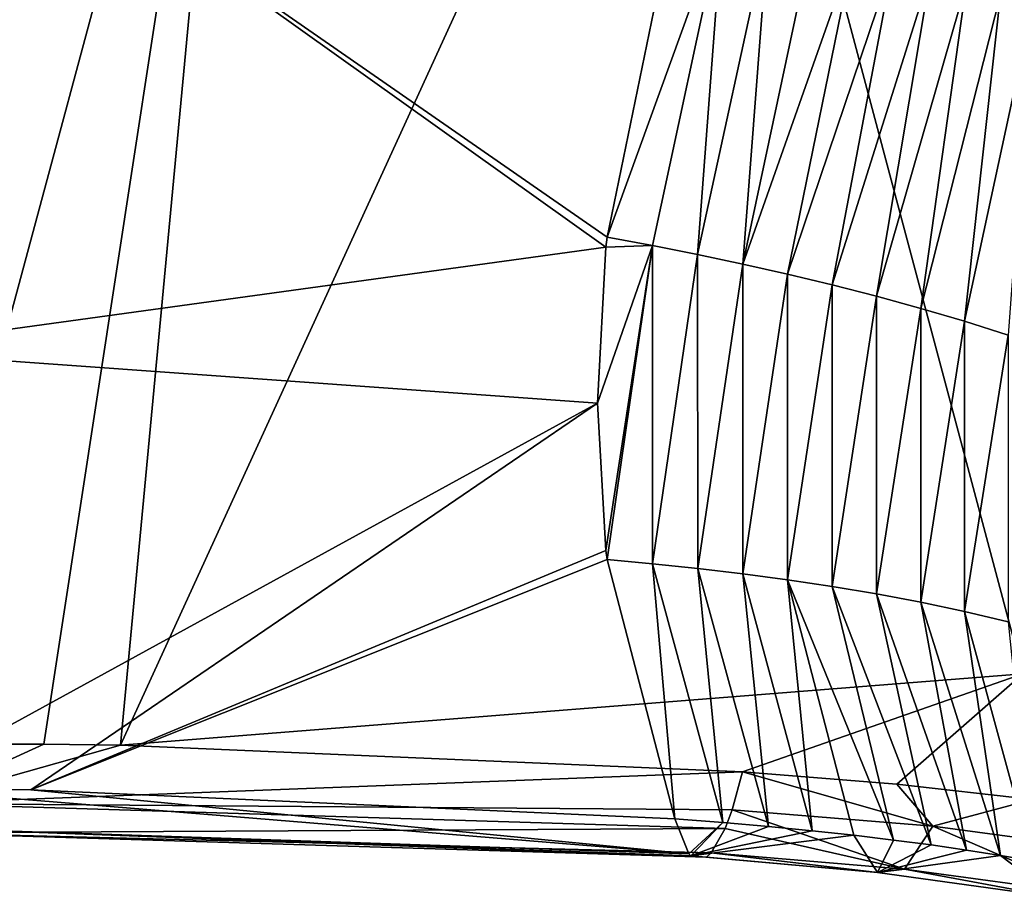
# Model space of a CAD drawing. Header units: millimetres. Extents: x -151 to 151, y -40 to 44.
# Tile 43 of 124: x -122.33 to -116.24, y 28.16 to 33.58. Entities that reach past the tile are written whole.
import ezdxf

# ---------------------------------------------------------------- set-up
doc = ezdxf.new("R2010")
doc.units = ezdxf.units.MM
doc.header["$LTSCALE"] = 45.597872
for name, color, linetype in [('283', 7, 'CONTINUOUS'), ('296', 7, 'CONTINUOUS'), ('304', 7, 'CONTINUOUS'), ('467', 7, 'CONTINUOUS'), ('476', 7, 'CONTINUOUS')]:
    doc.layers.add(name, color=color, linetype=linetype)

msp = doc.modelspace()

# ---------------------------------------------------------------- linework, layer by layer
at = {"layer": '283', "color": 7, "linetype": 'CONTINUOUS', "true_color": 0xa2afbf}
for points in [[(-120.9555, 37.0537, 43.0995), (-123.7989, 37.1178, 43.1175), (-123.0978, 29.1091, 36.7684), (-120.9555, 37.0537, 43.0995)], [(-122.1761, 29.1085, 36.7462), (-120.9555, 37.0537, 43.0995), (-123.0978, 29.1091, 36.7684), (-122.1761, 29.1085, 36.7462)], [(-121.7041, 29.1031, 36.7226), (-120.9555, 37.0537, 43.0995), (-122.1761, 29.1085, 36.7462), (-121.7041, 29.1031, 36.7226)], [(-120.9555, 37.0537, 43.0995), (-121.7041, 29.1031, 36.7226), (-118.1055, 36.9579, 42.8739), (-120.9555, 37.0537, 43.0995)], [(-121.7041, 29.1031, 36.7226), (-116.1296, 29.5432, 36.4259), (-118.1055, 36.9579, 42.8739), (-121.7041, 29.1031, 36.7226)], [(-118.1055, 36.9579, 42.8739), (-116.1296, 29.5432, 36.4259), (-115.2998, 36.8153, 42.4226), (-118.1055, 36.9579, 42.8739)], [(-121.7041, 29.1031, 36.7226), (-117.8608, 28.9392, 36.2155), (-116.1296, 29.5432, 36.4259), (-121.7041, 29.1031, 36.7226)], [(-117.8608, 28.9392, 36.2155), (-116.909, 28.8614, 35.9956), (-116.1296, 29.5432, 36.4259), (-117.8608, 28.9392, 36.2155)], [(-116.909, 28.8614, 35.9956), (-116.0693, 28.7671, 35.7572), (-116.1296, 29.5432, 36.4259), (-116.909, 28.8614, 35.9956)]]:
    msp.add_3dface(points, dxfattribs=at)
at = {"layer": '296', "color": 7, "linetype": 'CONTINUOUS', "true_color": 0xa2afbf}
for points in [[(-122.2548, 34.7084, 28.8282), (-123.3279, 31.5426, 31.5426), (-123.103, 34.7156, 28.8339), (-122.2548, 34.7084, 28.8282)], [(-118.7048, 32.1776, 30.3056), (-123.3279, 31.5426, 31.5426), (-122.2548, 34.7084, 28.8282), (-118.7048, 32.1776, 30.3056)], [(-118.6982, 32.2386, 30.2515), (-118.7048, 32.1776, 30.3056), (-122.2548, 34.7084, 28.8282), (-118.6982, 32.2386, 30.2515)], [(-118.2799, 34.2703, 28.6488), (-118.6982, 32.2386, 30.2515), (-122.2548, 34.7084, 28.8282), (-118.2799, 34.2703, 28.6488)], [(-118.7571, 31.2146, 31.2146), (-123.3279, 31.5426, 31.5426), (-118.7048, 32.1776, 30.3056), (-118.7571, 31.2146, 31.2146)], [(-123.3279, 31.5426, 31.5426), (-118.7571, 31.2146, 31.2146), (-123.1029, 28.8339, 34.7156), (-123.3279, 31.5426, 31.5426)], [(-123.1029, 28.8339, 34.7156), (-118.7571, 31.2146, 31.2146), (-122.2568, 28.8282, 34.7085), (-123.1029, 28.8339, 34.7156)], [(-122.2568, 28.8282, 34.7085), (-118.7571, 31.2146, 31.2146), (-118.7048, 30.3056, 32.1776), (-122.2568, 28.8282, 34.7085)], [(-118.698, 30.2497, 32.2406), (-122.2568, 28.8282, 34.7085), (-118.7048, 30.3056, 32.1776), (-118.698, 30.2497, 32.2406)], [(-118.2799, 28.6488, 34.2703), (-122.2568, 28.8282, 34.7085), (-118.698, 30.2497, 32.2406), (-118.2799, 28.6488, 34.2703)]]:
    msp.add_3dface(points, dxfattribs=at)
at = {"layer": '304', "color": 7, "linetype": 'CONTINUOUS', "true_color": 0xa2afbf}
for points in [[(-122.1761, 29.1085, 36.7462), (-123.0978, 29.1091, 36.7684), (-122.9794, 28.7422, 36.3349), (-122.1761, 29.1085, 36.7462)], [(-121.7041, 29.1031, 36.7226), (-122.1761, 29.1085, 36.7462), (-122.9794, 28.7422, 36.3349), (-121.7041, 29.1031, 36.7226)], [(-117.8608, 28.9392, 36.2155), (-121.7041, 29.1031, 36.7226), (-122.9794, 28.7422, 36.3349), (-117.8608, 28.9392, 36.2155)], [(-117.8608, 28.9392, 36.2155), (-122.9794, 28.7422, 36.3349), (-117.9256, 28.7034, 35.9779), (-117.8608, 28.9392, 36.2155)], [(-123.1029, 28.8339, 34.7156), (-122.2568, 28.8282, 34.7085), (-118.1927, 28.433, 34.7663), (-123.1029, 28.8339, 34.7156)], [(-122.9875, 28.5936, 35.2304), (-123.1029, 28.8339, 34.7156), (-118.1927, 28.433, 34.7663), (-122.9875, 28.5936, 35.2304)], [(-122.2568, 28.8282, 34.7085), (-118.2799, 28.6488, 34.2703), (-118.1927, 28.433, 34.7663), (-122.2568, 28.8282, 34.7085)], [(-122.9794, 28.7422, 36.3349), (-122.9824, 28.5615, 35.7969), (-117.9681, 28.5886, 35.8084), (-122.9794, 28.7422, 36.3349)], [(-117.9256, 28.7034, 35.9779), (-122.9794, 28.7422, 36.3349), (-117.9681, 28.5886, 35.8084), (-117.9256, 28.7034, 35.9779)], [(-122.9824, 28.5615, 35.7969), (-122.9875, 28.5936, 35.2304), (-118.0839, 28.412, 35.3028), (-122.9824, 28.5615, 35.7969)], [(-118.0839, 28.412, 35.3028), (-122.9875, 28.5936, 35.2304), (-118.18, 28.4195, 34.8323), (-118.0839, 28.412, 35.3028)], [(-118.18, 28.4195, 34.8323), (-122.9875, 28.5936, 35.2304), (-118.1927, 28.433, 34.7663), (-118.18, 28.4195, 34.8323)], [(-117.9681, 28.5886, 35.8084), (-122.9824, 28.5615, 35.7969), (-118.0548, 28.4384, 35.436), (-117.9681, 28.5886, 35.8084)], [(-118.0548, 28.4384, 35.436), (-122.9824, 28.5615, 35.7969), (-118.0839, 28.412, 35.3028), (-118.0548, 28.4384, 35.436)]]:
    msp.add_3dface(points, dxfattribs=at)
at = {"layer": '467', "color": 7, "linetype": 'CONTINUOUS', "true_color": 0xa2afbf}
for points in [[(-118.6982, 32.2386, 30.2515), (-118.2799, 34.2703, 28.6488), (-117.9838, 34.2098, 28.6256), (-118.6982, 32.2386, 30.2515)], [(-118.6982, 32.2386, 30.2515), (-117.9838, 34.2098, 28.6256), (-118.4177, 32.187, 30.2245), (-118.6982, 32.2386, 30.2515)], [(-118.4177, 32.187, 30.2245), (-117.9838, 34.2098, 28.6256), (-118.1385, 32.1313, 30.1953), (-118.4177, 32.187, 30.2245)], [(-117.9838, 34.2098, 28.6256), (-117.7007, 34.147, 28.6009), (-118.1385, 32.1313, 30.1953), (-117.9838, 34.2098, 28.6256)], [(-118.1385, 32.1313, 30.1953), (-117.7007, 34.147, 28.6009), (-117.8603, 32.0724, 30.1624), (-118.1385, 32.1313, 30.1953)], [(-117.7007, 34.147, 28.6009), (-117.4304, 34.0824, 28.5745), (-117.8603, 32.0724, 30.1624), (-117.7007, 34.147, 28.6009)], [(-117.4304, 34.0824, 28.5745), (-117.173, 34.0161, 28.5466), (-117.8603, 32.0724, 30.1624), (-117.4304, 34.0824, 28.5745)], [(-117.8603, 32.0724, 30.1624), (-117.173, 34.0161, 28.5466), (-117.5834, 32.0101, 30.1255), (-117.8603, 32.0724, 30.1624)], [(-117.173, 34.0161, 28.5466), (-116.9289, 33.9483, 28.5175), (-117.5834, 32.0101, 30.1255), (-117.173, 34.0161, 28.5466)], [(-117.5834, 32.0101, 30.1255), (-116.9289, 33.9483, 28.5175), (-117.3077, 31.9441, 30.0842), (-117.5834, 32.0101, 30.1255)], [(-116.9289, 33.9483, 28.5175), (-116.6972, 33.8794, 28.4872), (-117.3077, 31.9441, 30.0842), (-116.9289, 33.9483, 28.5175)], [(-117.3077, 31.9441, 30.0842), (-116.6972, 33.8794, 28.4872), (-117.0334, 31.874, 30.0382), (-117.3077, 31.9441, 30.0842)], [(-116.6972, 33.8794, 28.4872), (-116.4769, 33.8096, 28.4555), (-117.0334, 31.874, 30.0382), (-116.6972, 33.8794, 28.4872)], [(-117.0334, 31.874, 30.0382), (-116.4769, 33.8096, 28.4555), (-116.7608, 31.7995, 29.9869), (-117.0334, 31.874, 30.0382)], [(-116.4769, 33.8096, 28.4555), (-116.2679, 33.739, 28.4226), (-116.7608, 31.7995, 29.9869), (-116.4769, 33.8096, 28.4555)], [(-116.7608, 31.7995, 29.9869), (-116.2679, 33.739, 28.4226), (-116.4898, 31.7201, 29.9299), (-116.7608, 31.7995, 29.9869)], [(-116.2679, 33.739, 28.4226), (-116.0705, 33.6679, 28.3888), (-116.4898, 31.7201, 29.9299), (-116.2679, 33.739, 28.4226)], [(-116.4898, 31.7201, 29.9299), (-116.0705, 33.6679, 28.3888), (-116.2208, 31.6352, 29.8664), (-116.4898, 31.7201, 29.9299)], [(-118.7048, 32.1776, 30.3056), (-118.6982, 32.2386, 30.2515), (-118.4177, 32.187, 30.2245), (-118.7048, 32.1776, 30.3056)], [(-118.7571, 31.2146, 31.2146), (-118.7048, 32.1776, 30.3056), (-118.4177, 32.187, 30.2245), (-118.7571, 31.2146, 31.2146)], [(-118.7048, 30.3056, 32.1776), (-118.7571, 31.2146, 31.2146), (-118.4177, 32.187, 30.2245), (-118.7048, 30.3056, 32.1776)], [(-118.698, 30.2497, 32.2406), (-118.7048, 30.3056, 32.1776), (-118.4177, 32.187, 30.2245), (-118.698, 30.2497, 32.2406)], [(-118.4175, 30.2227, 32.1891), (-118.698, 30.2497, 32.2406), (-118.4177, 32.187, 30.2245), (-118.4175, 30.2227, 32.1891)], [(-118.4175, 30.2227, 32.1891), (-118.4177, 32.187, 30.2245), (-118.1385, 32.1313, 30.1953), (-118.4175, 30.2227, 32.1891)], [(-118.1382, 30.1935, 32.1333), (-118.4175, 30.2227, 32.1891), (-118.1385, 32.1313, 30.1953), (-118.1382, 30.1935, 32.1333)], [(-118.1382, 30.1935, 32.1333), (-118.1385, 32.1313, 30.1953), (-117.8603, 32.0724, 30.1624), (-118.1382, 30.1935, 32.1333)], [(-117.8601, 30.1606, 32.0744), (-118.1382, 30.1935, 32.1333), (-117.8603, 32.0724, 30.1624), (-117.8601, 30.1606, 32.0744)], [(-117.8601, 30.1606, 32.0744), (-117.8603, 32.0724, 30.1624), (-117.5834, 32.0101, 30.1255), (-117.8601, 30.1606, 32.0744)], [(-117.5831, 30.1237, 32.0121), (-117.8601, 30.1606, 32.0744), (-117.5834, 32.0101, 30.1255), (-117.5831, 30.1237, 32.0121)], [(-117.5831, 30.1237, 32.0121), (-117.5834, 32.0101, 30.1255), (-117.3077, 31.9441, 30.0842), (-117.5831, 30.1237, 32.0121)], [(-117.3075, 30.0825, 31.9461), (-117.5831, 30.1237, 32.0121), (-117.3077, 31.9441, 30.0842), (-117.3075, 30.0825, 31.9461)], [(-117.3075, 30.0825, 31.9461), (-117.3077, 31.9441, 30.0842), (-117.0334, 31.874, 30.0382), (-117.3075, 30.0825, 31.9461)], [(-117.0332, 30.0365, 31.876), (-117.3075, 30.0825, 31.9461), (-117.0334, 31.874, 30.0382), (-117.0332, 30.0365, 31.876)], [(-117.0332, 30.0365, 31.876), (-117.0334, 31.874, 30.0382), (-116.7608, 31.7995, 29.9869), (-117.0332, 30.0365, 31.876)], [(-116.7605, 29.9852, 31.8015), (-117.0332, 30.0365, 31.876), (-116.7608, 31.7995, 29.9869), (-116.7605, 29.9852, 31.8015)], [(-116.7605, 29.9852, 31.8015), (-116.7608, 31.7995, 29.9869), (-116.4898, 31.7201, 29.9299), (-116.7605, 29.9852, 31.8015)], [(-116.4896, 29.9282, 31.722), (-116.7605, 29.9852, 31.8015), (-116.4898, 31.7201, 29.9299), (-116.4896, 29.9282, 31.722)], [(-116.4896, 29.9282, 31.722), (-116.4898, 31.7201, 29.9299), (-116.2208, 31.6352, 29.8664), (-116.4896, 29.9282, 31.722)], [(-116.2206, 29.8648, 31.6371), (-116.4896, 29.9282, 31.722), (-116.2208, 31.6352, 29.8664), (-116.2206, 29.8648, 31.6371)], [(-118.2799, 28.6488, 34.2703), (-118.698, 30.2497, 32.2406), (-118.4175, 30.2227, 32.1891), (-118.2799, 28.6488, 34.2703)], [(-117.9838, 28.6256, 34.2097), (-118.2799, 28.6488, 34.2703), (-118.4175, 30.2227, 32.1891), (-117.9838, 28.6256, 34.2097)], [(-118.1382, 30.1935, 32.1333), (-117.9838, 28.6256, 34.2097), (-118.4175, 30.2227, 32.1891), (-118.1382, 30.1935, 32.1333)], [(-117.7006, 28.6009, 34.147), (-117.9838, 28.6256, 34.2097), (-118.1382, 30.1935, 32.1333), (-117.7006, 28.6009, 34.147)], [(-117.8601, 30.1606, 32.0744), (-117.7006, 28.6009, 34.147), (-118.1382, 30.1935, 32.1333), (-117.8601, 30.1606, 32.0744)], [(-117.4303, 28.5745, 34.0824), (-117.7006, 28.6009, 34.147), (-117.8601, 30.1606, 32.0744), (-117.4303, 28.5745, 34.0824)], [(-117.5831, 30.1237, 32.0121), (-117.4303, 28.5745, 34.0824), (-117.8601, 30.1606, 32.0744), (-117.5831, 30.1237, 32.0121)], [(-117.1729, 28.5466, 34.016), (-117.4303, 28.5745, 34.0824), (-117.5831, 30.1237, 32.0121), (-117.1729, 28.5466, 34.016)], [(-116.9287, 28.5175, 33.9483), (-117.1729, 28.5466, 34.016), (-117.5831, 30.1237, 32.0121), (-116.9287, 28.5175, 33.9483)], [(-117.3075, 30.0825, 31.9461), (-116.9287, 28.5175, 33.9483), (-117.5831, 30.1237, 32.0121), (-117.3075, 30.0825, 31.9461)], [(-116.697, 28.4872, 33.8794), (-116.9287, 28.5175, 33.9483), (-117.3075, 30.0825, 31.9461), (-116.697, 28.4872, 33.8794)], [(-117.0332, 30.0365, 31.876), (-116.697, 28.4872, 33.8794), (-117.3075, 30.0825, 31.9461), (-117.0332, 30.0365, 31.876)], [(-116.4768, 28.4555, 33.8096), (-116.697, 28.4872, 33.8794), (-117.0332, 30.0365, 31.876), (-116.4768, 28.4555, 33.8096)], [(-116.7605, 29.9852, 31.8015), (-116.4768, 28.4555, 33.8096), (-117.0332, 30.0365, 31.876), (-116.7605, 29.9852, 31.8015)], [(-116.2678, 28.4226, 33.739), (-116.4768, 28.4555, 33.8096), (-116.7605, 29.9852, 31.8015), (-116.2678, 28.4226, 33.739)], [(-116.4896, 29.9282, 31.722), (-116.2678, 28.4226, 33.739), (-116.7605, 29.9852, 31.8015), (-116.4896, 29.9282, 31.722)], [(-116.0704, 28.3887, 33.6678), (-116.2678, 28.4226, 33.739), (-116.4896, 29.9282, 31.722), (-116.0704, 28.3887, 33.6678)], [(-116.2206, 29.8648, 31.6371), (-116.0704, 28.3887, 33.6678), (-116.4896, 29.9282, 31.722), (-116.2206, 29.8648, 31.6371)]]:
    msp.add_3dface(points, dxfattribs=at)
at = {"layer": '476', "color": 7, "linetype": 'CONTINUOUS', "true_color": 0xa2afbf}
for points in [[(-117.8608, 28.9392, 36.2155), (-117.9256, 28.7034, 35.9779), (-116.686, 28.6037, 35.6907), (-117.8608, 28.9392, 36.2155)], [(-116.909, 28.8614, 35.9956), (-117.8608, 28.9392, 36.2155), (-116.686, 28.6037, 35.6907), (-116.909, 28.8614, 35.9956)], [(-116.0693, 28.7671, 35.7572), (-116.909, 28.8614, 35.9956), (-116.686, 28.6037, 35.6907), (-116.0693, 28.7671, 35.7572)], [(-115.4748, 28.4409, 35.3072), (-116.0693, 28.7671, 35.7572), (-116.686, 28.6037, 35.6907), (-115.4748, 28.4409, 35.3072)], [(-118.1927, 28.433, 34.7663), (-118.2799, 28.6488, 34.2703), (-117.9838, 28.6256, 34.2097), (-118.1927, 28.433, 34.7663)], [(-117.9256, 28.7034, 35.9779), (-117.9681, 28.5886, 35.8084), (-116.8615, 28.3382, 35.1623), (-117.9256, 28.7034, 35.9779)], [(-116.686, 28.6037, 35.6907), (-117.9256, 28.7034, 35.9779), (-116.8615, 28.3382, 35.1623), (-116.686, 28.6037, 35.6907)], [(-118.18, 28.4195, 34.8323), (-118.1927, 28.433, 34.7663), (-117.9838, 28.6256, 34.2097), (-118.18, 28.4195, 34.8323)], [(-118.18, 28.4195, 34.8323), (-117.9838, 28.6256, 34.2097), (-117.7006, 28.6009, 34.147), (-118.18, 28.4195, 34.8323)], [(-118.18, 28.4195, 34.8323), (-117.7006, 28.6009, 34.147), (-117.4303, 28.5745, 34.0824), (-118.18, 28.4195, 34.8323)], [(-117.9681, 28.5886, 35.8084), (-118.0548, 28.4384, 35.436), (-116.8615, 28.3382, 35.1623), (-117.9681, 28.5886, 35.8084)], [(-115.7098, 28.1807, 34.7996), (-116.686, 28.6037, 35.6907), (-116.8615, 28.3382, 35.1623), (-115.7098, 28.1807, 34.7996)], [(-115.4748, 28.4409, 35.3072), (-116.686, 28.6037, 35.6907), (-115.7098, 28.1807, 34.7996), (-115.4748, 28.4409, 35.3072)], [(-118.18, 28.4195, 34.8323), (-117.4303, 28.5745, 34.0824), (-117.1729, 28.5466, 34.016), (-118.18, 28.4195, 34.8323)], [(-118.18, 28.4195, 34.8323), (-117.1729, 28.5466, 34.016), (-117.0284, 28.3178, 34.5687), (-118.18, 28.4195, 34.8323)], [(-117.1729, 28.5466, 34.016), (-116.9287, 28.5175, 33.9483), (-117.0284, 28.3178, 34.5687), (-117.1729, 28.5466, 34.016)], [(-116.9287, 28.5175, 33.9483), (-116.697, 28.4872, 33.8794), (-117.0284, 28.3178, 34.5687), (-116.9287, 28.5175, 33.9483)], [(-116.697, 28.4872, 33.8794), (-116.4768, 28.4555, 33.8096), (-117.0284, 28.3178, 34.5687), (-116.697, 28.4872, 33.8794)], [(-118.0839, 28.412, 35.3028), (-118.18, 28.4195, 34.8323), (-117.0284, 28.3178, 34.5687), (-118.0839, 28.412, 35.3028)], [(-118.0548, 28.4384, 35.436), (-118.0839, 28.412, 35.3028), (-117.0284, 28.3178, 34.5687), (-118.0548, 28.4384, 35.436)], [(-116.8615, 28.3382, 35.1623), (-118.0548, 28.4384, 35.436), (-117.0284, 28.3178, 34.5687), (-116.8615, 28.3382, 35.1623)], [(-116.4768, 28.4555, 33.8096), (-116.2678, 28.4226, 33.739), (-117.0284, 28.3178, 34.5687), (-116.4768, 28.4555, 33.8096)], [(-116.2678, 28.4226, 33.739), (-115.928, 28.164, 34.2228), (-117.0284, 28.3178, 34.5687), (-116.2678, 28.4226, 33.739)], [(-116.2678, 28.4226, 33.739), (-116.0704, 28.3887, 33.6678), (-115.928, 28.164, 34.2228), (-116.2678, 28.4226, 33.739)], [(-115.928, 28.164, 34.2228), (-116.8615, 28.3382, 35.1623), (-117.0284, 28.3178, 34.5687), (-115.928, 28.164, 34.2228)], [(-115.7098, 28.1807, 34.7996), (-116.8615, 28.3382, 35.1623), (-115.928, 28.164, 34.2228), (-115.7098, 28.1807, 34.7996)]]:
    msp.add_3dface(points, dxfattribs=at)

doc.saveas('drawing.dxf')
